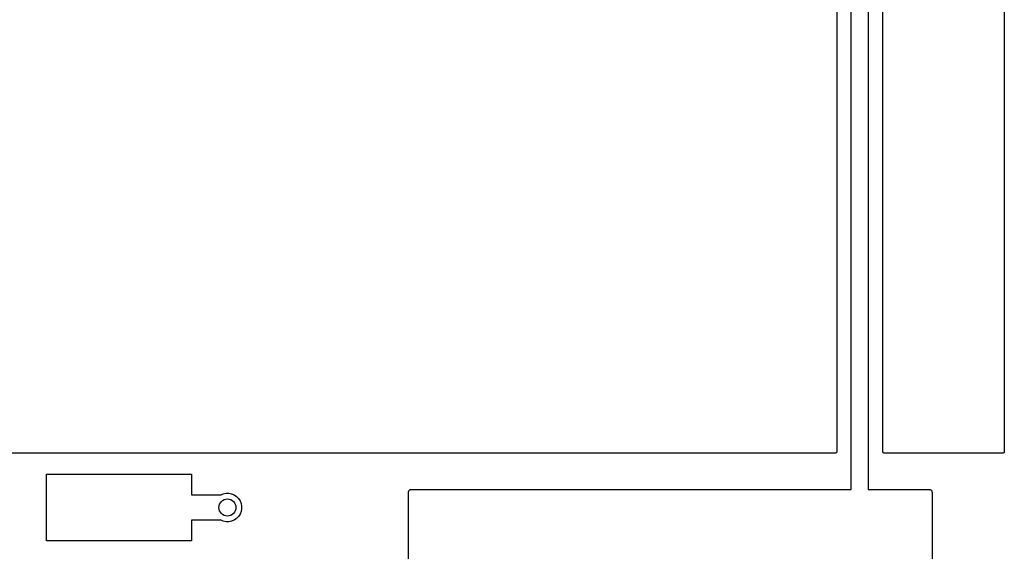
# Model space of a CAD drawing. Extents: x 1 to 139, y -76 to -1.
# Tile 47 of 51: x 104 to 139, y -57 to -38. Entities that reach past the tile are written whole.
import ezdxf

# ---------------------------------------------------------------- set-up
doc = ezdxf.new("R2010")
doc.units = 0
doc.header["$MEASUREMENT"] = 0
doc.layers.add('BLACK', color=7, linetype='CONTINUOUS')

msp = doc.modelspace()

# ---------------------------------------------------------------- linework, layer by layer
at = {"layer": 'BLACK', "linetype": 'CONTINUOUS'}
for p, q in [((139.065, -6.16231), (139.065, -53.2765)), ((133.177, -32.4278), (133.177, -53.2765)), ((133.685, -54.61), (133.685, -32.3997)), ((134.285, -32.5093), (134.285, -54.61)), ((134.793, -53.2765), (134.793, -32.746)), ((133.176, -53.2897), (133.174, -53.2954)), ((133.177, -53.2774), (133.176, -53.2833)), ((133.176, -53.2833), (133.176, -53.2893)), ((133.176, -53.2893), (133.176, -53.2895)), ((133.176, -53.2895), (133.176, -53.2897)), ((133.177, -53.2765), (133.177, -53.2769)), ((133.177, -53.2769), (133.177, -53.2769)), ((133.177, -53.2769), (133.177, -53.277)), ((133.177, -53.277), (133.177, -53.2774)), ((134.794, -53.2824), (134.793, -53.2765)), ((134.794, -53.2884), (134.794, -53.2824)), ((134.794, -53.2886), (134.794, -53.2884)), ((134.794, -53.2888), (134.794, -53.2886)), ((134.796, -53.2946), (134.794, -53.2888)), ((139.064, -53.2897), (139.062, -53.2954)), ((139.065, -53.2774), (139.064, -53.2833)), ((139.064, -53.2833), (139.064, -53.2893)), ((139.064, -53.2893), (139.064, -53.2895)), ((139.064, -53.2895), (139.064, -53.2897)), ((139.065, -53.2765), (139.065, -53.2769)), ((139.065, -53.2769), (139.065, -53.2769)), ((139.065, -53.2769), (139.065, -53.277)), ((139.065, -53.277), (139.065, -53.2774)), ((133.114, -53.34), (104.143, -53.34)), ((133.12, -53.3394), (133.114, -53.34)), ((133.125, -53.3389), (133.12, -53.3394)), ((133.126, -53.3388), (133.125, -53.3389)), ((133.132, -53.337), (133.126, -53.3388)), ((133.126, -53.3388), (133.126, -53.3388)), ((133.137, -53.3354), (133.132, -53.337)), ((133.138, -53.3352), (133.137, -53.3353)), ((133.137, -53.3353), (133.137, -53.3354)), ((133.143, -53.3324), (133.138, -53.3352)), ((133.148, -53.3296), (133.143, -53.3324)), ((133.149, -53.3294), (133.148, -53.3295)), ((133.148, -53.3295), (133.148, -53.3296)), ((133.153, -53.3257), (133.149, -53.3294)), ((133.158, -53.3219), (133.153, -53.3257)), ((133.162, -53.3169), (133.158, -53.3216)), ((133.158, -53.3216), (133.158, -53.3217)), ((133.158, -53.3217), (133.158, -53.3219)), ((133.166, -53.3124), (133.162, -53.3169)), ((133.169, -53.3068), (133.166, -53.312)), ((133.166, -53.312), (133.166, -53.3122)), ((133.166, -53.3122), (133.166, -53.3124)), ((133.172, -53.3015), (133.169, -53.3068)), ((133.174, -53.2954), (133.172, -53.3011)), ((133.172, -53.3011), (133.172, -53.3013)), ((133.172, -53.3013), (133.172, -53.3015)), ((134.798, -53.3003), (134.796, -53.2946)), ((134.798, -53.3005), (134.798, -53.3003)), ((134.798, -53.3007), (134.798, -53.3005)), ((134.801, -53.3059), (134.798, -53.3007)), ((134.803, -53.3113), (134.801, -53.3059)), ((134.804, -53.3114), (134.803, -53.3113)), ((134.804, -53.3116), (134.804, -53.3114)), ((134.807, -53.3162), (134.804, -53.3116)), ((134.811, -53.3209), (134.807, -53.3162)), ((134.811, -53.3211), (134.811, -53.3209)), ((134.811, -53.3212), (134.811, -53.3211)), ((134.816, -53.3251), (134.811, -53.3212)), ((134.821, -53.3289), (134.816, -53.3251)), ((134.821, -53.329), (134.821, -53.3289)), ((134.821, -53.3291), (134.821, -53.329)), ((134.826, -53.332), (134.821, -53.3291)), ((134.831, -53.3349), (134.826, -53.332)), ((134.832, -53.3349), (134.831, -53.3349)), ((134.832, -53.335), (134.832, -53.3349)), ((134.838, -53.3368), (134.832, -53.335)), ((134.843, -53.3386), (134.838, -53.3368)), ((134.844, -53.3386), (134.843, -53.3386)), ((134.844, -53.3387), (134.844, -53.3386)), ((134.85, -53.3393), (134.844, -53.3387)), ((134.856, -53.34), (134.85, -53.3393)), ((139.001, -53.34), (134.856, -53.34)), ((134.856, -53.34), (134.856, -53.34)), ((134.856, -53.34), (134.856, -53.34)), ((134.856, -53.34), (134.856, -53.34)), ((134.856, -53.34), (134.856, -53.34)), ((139.008, -53.3394), (139.001, -53.34)), ((139.013, -53.3389), (139.008, -53.3394)), ((139.014, -53.3388), (139.013, -53.3389)), ((139.02, -53.337), (139.014, -53.3388)), ((139.014, -53.3388), (139.014, -53.3388)), ((139.025, -53.3354), (139.02, -53.337)), ((139.026, -53.3352), (139.025, -53.3353)), ((139.025, -53.3353), (139.025, -53.3354)), ((139.031, -53.3324), (139.026, -53.3352)), ((139.036, -53.3296), (139.031, -53.3324)), ((139.037, -53.3294), (139.036, -53.3295)), ((139.036, -53.3295), (139.036, -53.3296)), ((139.041, -53.3257), (139.037, -53.3294)), ((139.046, -53.3219), (139.041, -53.3257)), ((139.05, -53.3169), (139.046, -53.3216)), ((139.046, -53.3216), (139.046, -53.3217)), ((139.046, -53.3217), (139.046, -53.3219)), ((139.054, -53.3124), (139.05, -53.3169)), ((139.057, -53.3068), (139.054, -53.312)), ((139.054, -53.312), (139.054, -53.3122)), ((139.054, -53.3122), (139.054, -53.3124)), ((139.06, -53.3015), (139.057, -53.3068)), ((139.062, -53.2954), (139.06, -53.3011)), ((139.06, -53.3011), (139.06, -53.3013)), ((139.06, -53.3013), (139.06, -53.3015)), ((105.4, -56.42), (105.4, -54.07)), ((105.4, -54.07), (110.5, -54.07)), ((110.5, -54.07), (110.5, -54.795)), ((118.13, -54.6802), (118.133, -54.6712)), ((118.133, -54.6706), (118.138, -54.6623)), ((118.133, -54.6709), (118.133, -54.6706)), ((118.133, -54.6712), (118.133, -54.6709)), ((118.138, -54.6623), (118.142, -54.6541)), ((118.142, -54.6535), (118.149, -54.6463)), ((118.142, -54.6538), (118.142, -54.6535)), ((118.142, -54.6541), (118.142, -54.6538)), ((118.149, -54.6463), (118.155, -54.639)), ((118.155, -54.6386), (118.162, -54.6327)), ((118.155, -54.6388), (118.155, -54.6386)), ((118.155, -54.639), (118.155, -54.6388)), ((118.162, -54.6327), (118.17, -54.6267)), ((118.17, -54.6263), (118.179, -54.622)), ((118.17, -54.6265), (118.17, -54.6263)), ((118.17, -54.6267), (118.17, -54.6265)), ((118.179, -54.622), (118.187, -54.6175)), ((118.187, -54.6174), (118.188, -54.6173)), ((118.187, -54.6175), (118.187, -54.6174)), ((118.188, -54.6173), (118.197, -54.6146)), ((118.197, -54.6146), (118.206, -54.6119)), ((118.206, -54.6118), (118.216, -54.6109)), ((118.206, -54.6119), (118.206, -54.6118)), ((118.206, -54.6119), (118.206, -54.6119)), ((118.216, -54.6109), (118.225, -54.61)), ((118.225, -54.61), (133.685, -54.61)), ((134.285, -54.61), (136.425, -54.61)), ((136.425, -54.61), (136.426, -54.61)), ((136.426, -54.61), (136.426, -54.61)), ((136.426, -54.61), (136.426, -54.61)), ((136.426, -54.61), (136.426, -54.61)), ((136.426, -54.61), (136.436, -54.6111)), ((136.436, -54.6111), (136.445, -54.612)), ((136.445, -54.612), (136.445, -54.6121)), ((136.445, -54.6121), (136.446, -54.6122)), ((136.446, -54.6122), (136.455, -54.615)), ((136.455, -54.615), (136.464, -54.6178)), ((136.464, -54.6178), (136.464, -54.618)), ((136.464, -54.618), (136.464, -54.6181)), ((136.464, -54.6181), (136.473, -54.6226)), ((136.473, -54.6226), (136.481, -54.6271)), ((136.481, -54.6271), (136.481, -54.6273)), ((136.481, -54.6273), (136.481, -54.6275)), ((136.481, -54.6275), (136.489, -54.6335)), ((136.489, -54.6335), (136.496, -54.6395)), ((136.496, -54.6395), (136.496, -54.6398)), ((136.496, -54.6398), (136.496, -54.64)), ((136.496, -54.64), (136.502, -54.6473)), ((136.502, -54.6473), (136.508, -54.6547)), ((136.508, -54.6547), (136.508, -54.655)), ((136.508, -54.655), (136.509, -54.6552)), ((136.509, -54.6552), (136.513, -54.6635)), ((136.513, -54.6635), (136.517, -54.6719)), ((136.517, -54.6719), (136.518, -54.6722)), ((136.518, -54.6722), (136.518, -54.6725)), ((136.518, -54.6725), (136.52, -54.6815)), ((110.5, -54.795), (111.54, -54.795)), ((111.54, -54.795), (111.614, -54.7642)), ((111.614, -54.7642), (111.711, -54.745)), ((111.711, -54.745), (111.809, -54.745)), ((111.809, -54.745), (111.906, -54.7642)), ((111.906, -54.7642), (111.997, -54.8019)), ((111.997, -54.8019), (112.079, -54.8566)), ((112.079, -54.8566), (112.148, -54.9263)), ((112.148, -54.9263), (112.203, -55.0082)), ((112.203, -55.0082), (112.241, -55.0992)), ((118.125, -54.7086), (118.126, -54.6993)), ((118.125, -54.7093), (118.125, -54.7086)), ((118.125, -54.71), (118.125, -54.7093)), ((118.125, -54.7093), (118.125, -54.7093)), ((118.125, -54.7093), (118.125, -54.7093)), ((118.125, -57.4195), (118.125, -54.71)), ((118.126, -54.6993), (118.127, -54.6899)), ((118.127, -54.6892), (118.13, -54.6802)), ((118.127, -54.6896), (118.127, -54.6892)), ((118.127, -54.6899), (118.127, -54.6896)), ((136.52, -54.6815), (136.523, -54.6906)), ((136.523, -54.6906), (136.523, -54.6909)), ((136.523, -54.6909), (136.523, -54.6913)), ((136.523, -54.6913), (136.524, -54.7007)), ((136.524, -54.7007), (136.525, -54.71)), ((136.525, -54.71), (136.525, -60.225)), ((112.241, -55.0992), (112.26, -55.1958)), ((112.26, -55.2942), (112.241, -55.3908)), ((112.26, -55.1958), (112.26, -55.2942)), ((111.54, -55.695), (110.5, -55.695)), ((110.5, -55.695), (110.5, -56.42)), ((111.614, -55.7258), (111.54, -55.695)), ((111.997, -55.6881), (111.906, -55.7258)), ((112.079, -55.6334), (111.997, -55.6881)), ((112.148, -55.5637), (112.079, -55.6334)), ((112.203, -55.4818), (112.148, -55.5637)), ((112.241, -55.3908), (112.203, -55.4818)), ((111.711, -55.745), (111.614, -55.7258)), ((111.809, -55.745), (111.711, -55.745)), ((111.906, -55.7258), (111.809, -55.745)), ((110.5, -56.42), (105.4, -56.42))]:
    msp.add_line(p, q, dxfattribs=at)
at = {"layer": 'BLACK'}
msp.add_circle((111.76, -55.245), 0.3, dxfattribs=at)

doc.saveas('drawing.dxf')
